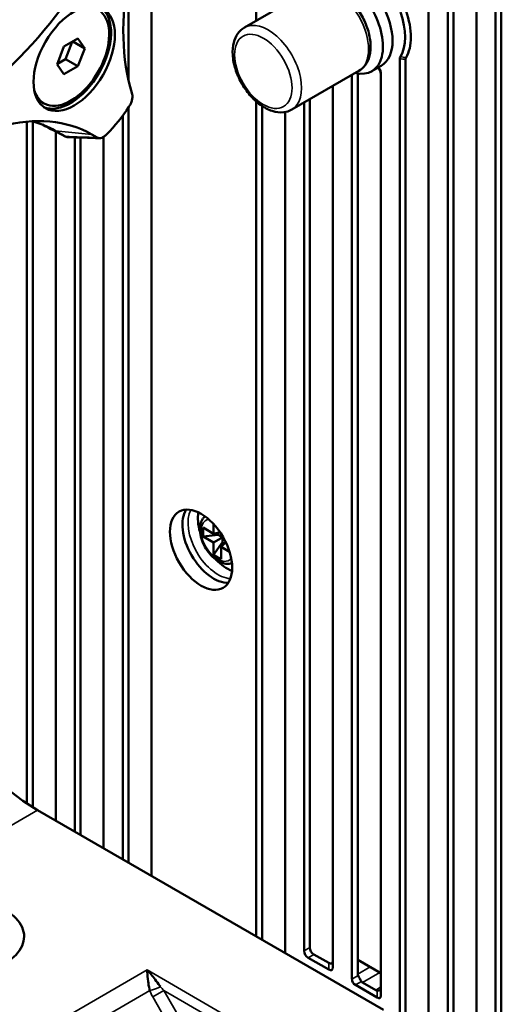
# Model space of a CAD drawing. Header units: millimetres. Extents: x 0 to 5104, y -184 to 1188.
# Tile 121 of 221: x 1338 to 1362, y 409 to 458. Entities that reach past the tile are written whole.
import ezdxf

# ---------------------------------------------------------------- set-up
doc = ezdxf.new("R2010")
doc.units = ezdxf.units.MM
doc.header["$LTSCALE"] = 2
doc.layers.add('Sichtbar (ISO)', color=7, linetype='Continuous', lineweight=50)
doc.layers.add('Sichtbar schmal (ISO)', color=7, linetype='Continuous', lineweight=35)

msp = doc.modelspace()

# ---------------------------------------------------------------- linework, layer by layer
at = {"layer": 'Sichtbar (ISO)'}
for p, q in [((1358.577, 474.523), (1358.577, 407.537)), ((1344.927, 415.553), (1344.927, 473.579)), ((1359.519, 473.718), (1359.519, 406.992)), ((1359.802, 406.828), (1359.802, 473.527)), ((1360.934, 472.867), (1360.934, 406.175)), ((1361.876, 405.699), (1361.876, 472.322)), ((1362.159, 405.515), (1362.159, 472.159)), ((1350.091, 464.539), (1350.091, 457.635)), ((1343.796, 459.921), (1343.796, 454.721)), ((1349.507, 457.298), (1352.807, 459.203)), ((1341.303, 456.752), (1340.622, 456.36)), ((1341.017, 456.587), (1340.69, 455.745)), ((1341.643, 456.268), (1341.054, 456.609)), ((1341.643, 456.268), (1341.303, 456.752)), ((1340.622, 456.36), (1340.282, 455.483)), ((1341.303, 455.392), (1341.643, 456.268)), ((1340.282, 455.483), (1340.622, 454.999)), ((1340.69, 455.745), (1340.296, 455.518)), ((1341.303, 455.392), (1340.69, 455.745)), ((1357.162, 408.489), (1357.162, 455.767)), ((1357.445, 408.325), (1357.445, 455.727)), ((1340.622, 454.999), (1341.303, 455.392)), ((1351.84, 453.256), (1355.14, 455.161)), ((1355.088, 411.419), (1355.088, 455.036)), ((1356.249, 455.417), (1355.778, 455.145)), ((1356.22, 455.043), (1356.22, 409.652)), ((1354.805, 410.468), (1354.805, 454.968)), ((1343.882, 454.372), (1343.975, 454.023)), ((1353.863, 454.424), (1353.863, 411.051)), ((1339.488, 453.648), (1339.629, 453.566)), ((1350.091, 453.657), (1350.091, 412.571)), ((1352.448, 411.868), (1352.448, 453.607)), ((1352.731, 412.031), (1352.731, 453.771)), ((1343.796, 453.362), (1343.796, 416.206)), ((1350.374, 453.438), (1350.374, 412.408)), ((1351.506, 453.135), (1351.506, 411.755)), ((1338.799, 452.667), (1338.799, 419.113)), ((1339.082, 452.676), (1339.082, 418.932)), ((1343.513, 452.965), (1343.513, 416.369)), ((1340.666, 451.944), (1340.19, 452.219)), ((1340.213, 418.274), (1340.213, 452.18)), ((1341.156, 451.894), (1341.156, 417.73)), ((1341.439, 451.883), (1341.439, 417.567)), ((1342.255, 451.883), (1341.999, 452.03)), ((1342.57, 416.913), (1342.57, 451.914)), ((1347.986, 432.388), (1347.986, 432.866)), ((1347.468, 432.687), (1347.986, 432.388)), ((1347.468, 432.252), (1347.468, 432.687)), ((1347.468, 432.252), (1348.222, 432.328)), ((1347.986, 431.952), (1347.468, 432.252)), ((1348.307, 432.462), (1347.986, 432.388)), ((1348.222, 432.442), (1348.222, 432.328)), ((1348.222, 432.328), (1348.364, 432.247)), ((1348.364, 432.377), (1348.364, 432.17)), ((1347.986, 431.952), (1348.364, 432.17)), ((1347.986, 431.353), (1348.43, 431.968)), ((1347.986, 431.353), (1347.986, 431.952)), ((1348.364, 432.17), (1348.543, 432.066)), ((1348.588, 431.975), (1348.364, 431.735)), ((1348.364, 431.735), (1348.364, 431.136)), ((1348.778, 431.495), (1348.364, 431.735)), ((1348.43, 431.968), (1348.43, 432.132)), ((1348.529, 431.911), (1348.43, 431.968)), ((1348.364, 431.136), (1347.986, 431.353)), ((1339.321, 418.789), (1356.349, 408.958)), ((1352.648, 411.521), (1353.663, 410.936)), ((1353.663, 411.262), (1352.931, 411.684)), ((1355.088, 411.419), (1356.22, 410.766)), ((1355.088, 410.711), (1355.088, 411.419)), ((1354.972, 410.18), (1356.053, 409.556)), ((1355.984, 409.922), (1355.324, 410.303))]:
    msp.add_line(p, q, dxfattribs=at)
for centre, radius in [((1352.848, 411.868), 0.4), ((1353.131, 412.031), 0.4), ((1355.139, 410.468), 0.333)]:
    msp.add_arc(centre, radius, 180, 240, dxfattribs=at)
for centre, major_axis, ratio, start_param, end_param in [((1333.465, 465.464), (6.724, 11.647), 0.57735, 4.18879, 4.712389), ((1334.905, 464.633), (7.095, 12.288), 0.57735, 4.18879, 4.712389), ((1353.573, 462.966), (-7.095, -12.288), 0.57735, 5.235988, 5.759587), ((1340.963, 455.876), (1.333, 2.309), 0.57735, 2.664737, 6.760041), ((1354.916, 457.726), (1.333, -2.309), 0.57735, 0, 1.570796), ((1340.939, 455.889), (-1.417, -2.454), 0.57735, 0.0666, 3.074992), ((1354.445, 457.454), (1.333, -2.309), 0.57735, 5.777825, 7.853982), ((1355.388, 457.998), (1.439, -2.492), 0.57735, 0.298604, 1.272192), ((1355.529, 458.08), (1.539, -2.665), 0.57735, 0.313598, 1.257198), ((1340.821, 455.957), (-1.333, -2.309), 0.57735, 6.116861, 6.283185), ((1341.128, 455.78), (-3.072, -5.321), 0.57735, 1.163508, 1.454486), ((1334.905, 439.742), (7.095, 12.288), 0.57735, 0, 0.523599), ((1333.465, 440.573), (6.724, 11.647), 0.57735, 0, 0.158094), ((1340.766, 451.932), (0.126, -0.038), 0.200277, 3.856322, 4.011489), ((1347.986, 431.952), (1.083, -1.876), 0.57735, 3.428349, 5.996429), ((1348.646, 432.333), (1.012, -1.753), 0.57735, 3.74914, 4.315512), ((1339.33, 426.954), (-5, 8.66), 0.578054, 0.786007, 2.355586), ((1348.646, 432.333), (1.012, -1.753), 0.57735, 5.109266, 5.675638), ((1335.659, 412.51), (-2.999, -0.094), 0.597134, 2.337479, 5.479072), ((1353.463, 411.84), (0.346, -0.6), 0.333333, 5.759587, 6.806784), ((1353.463, 411.513), (0.346, -0.6), 0.333333, 5.759587, 6.806784), ((1355.586, 410.727), (0.498, 0.023), 0.546305, 3.116854, 3.377284), ((1355.216, 410.513), (0.167, -0.289), 0.111292, 4.18879, 5.235988), ((1355.586, 410.727), (0.269, 0.42), 0.546305, 2.905902, 3.166332), ((1355.886, 410.126), (0.324, -0.168), 0.463173, 5.471679, 6.518876), ((1356.22, 410.361), (0.229, 0.443), 0.546305, 3.116854, 3.377284), ((1355.886, 410.037), (0.289, -0.5), 0.333333, 5.759587, 6.806784)]:
    msp.add_ellipse(centre, major_axis=major_axis, ratio=ratio, start_param=start_param, end_param=end_param, dxfattribs=at)
for centre, major_axis in [((1341.128, 455.78), (1.417, 2.454)), ((1347.374, 431.598), (1.083, -1.876))]:
    msp.add_ellipse(centre, major_axis=major_axis, ratio=0.57735, dxfattribs=at)
for points, knots in [([(1355.14, 455.161), (1355.267, 455.235), (1355.377, 455.336), (1355.557, 455.586), (1355.624, 455.738), (1355.714, 456.09), (1355.729, 456.295), (1355.703, 456.733), (1355.657, 456.966), (1355.511, 457.429), (1355.411, 457.659), (1355.169, 458.094), (1355.026, 458.299), (1354.71, 458.668), (1354.536, 458.831), (1354.168, 459.099), (1353.974, 459.203), (1353.585, 459.33), (1353.39, 459.356), (1353.061, 459.316), (1352.927, 459.272), (1352.807, 459.203)], [5.497787, 5.497787, 5.497787, 5.497787, 5.751705, 5.751705, 6.030409, 6.030409, 6.356607, 6.356607, 6.701095, 6.701095, 7.042909, 7.042909, 7.382483, 7.382483, 7.723726, 7.723726, 8.068305, 8.068305, 8.399009, 8.399009, 8.63938, 8.63938, 8.63938, 8.63938]), ([(1349.507, 457.298), (1349.38, 457.224), (1349.27, 457.123), (1349.09, 456.872), (1349.023, 456.721), (1348.933, 456.369), (1348.917, 456.164), (1348.944, 455.726), (1348.99, 455.493), (1349.136, 455.03), (1349.235, 454.8), (1349.478, 454.365), (1349.62, 454.16), (1349.937, 453.791), (1350.11, 453.628), (1350.478, 453.36), (1350.672, 453.255), (1351.061, 453.129), (1351.257, 453.103), (1351.585, 453.143), (1351.72, 453.187), (1351.84, 453.256)], [2.356194, 2.356194, 2.356194, 2.356194, 2.610112, 2.610112, 2.888816, 2.888816, 3.215015, 3.215015, 3.559502, 3.559502, 3.901316, 3.901316, 4.24089, 4.24089, 4.582133, 4.582133, 4.926712, 4.926712, 5.257416, 5.257416, 5.497787, 5.497787, 5.497787, 5.497787]), ([(1357.162, 455.767), (1357.162, 455.786), (1357.164, 455.803), (1357.172, 455.835), (1357.178, 455.849), (1357.186, 455.861)], [-0.02072017, -0.02072017, -0.02072017, -0.02072017, -0.01037254, -0.01037254, 0, 0, 0, 0]), ([(1357.467, 455.819), (1357.46, 455.807), (1357.454, 455.793), (1357.447, 455.762), (1357.445, 455.745), (1357.445, 455.727)], [0, 0, 0, 0, 0.01002694, 0.01002694, 0.02007778, 0.02007778, 0.02007778, 0.02007778]), ([(1356.22, 454.997), (1356.22, 455.021), (1356.218, 455.046), (1356.209, 455.099), (1356.202, 455.126), (1356.182, 455.179), (1356.169, 455.203), (1356.139, 455.249), (1356.122, 455.27), (1356.093, 455.297), (1356.082, 455.306), (1356.071, 455.314)], [0, 0, 0, 0, 0.01323315, 0.01323315, 0.02673579, 0.02673579, 0.03925045, 0.03925045, 0.05168958, 0.05168958, 0.05866342, 0.05866342, 0.05866342, 0.05866342]), ([(1356.107, 455.335), (1356.122, 455.32), (1356.137, 455.303), (1356.165, 455.263), (1356.177, 455.24), (1356.199, 455.187), (1356.207, 455.159), (1356.217, 455.101), (1356.22, 455.071), (1356.22, 455.043)], [-0.05170062, -0.05170062, -0.05170062, -0.05170062, -0.04136417, -0.04136417, -0.0293431, -0.0293431, -0.01537909, -0.01537909, -0.0000005, -0.0000005, -0.0000005, -0.0000005]), ([(1343.822, 453.401), (1343.856, 453.451), (1343.885, 453.504), (1343.935, 453.614), (1343.955, 453.67), (1343.983, 453.781), (1343.99, 453.836), (1343.992, 453.936), (1343.986, 453.982), (1343.975, 454.023)], [-0.1097635, -0.1097635, -0.1097635, -0.1097635, -0.0826602, -0.0826602, -0.0549269, -0.0549269, -0.0271101, -0.0271101, 0, 0, 0, 0]), ([(1340.679, 451.937), (1340.712, 451.921), (1340.747, 451.911), (1340.788, 451.908), (1340.792, 451.907), (1340.797, 451.907)], [0, 0, 0, 0, 0.02500127, 0.02500127, 0.02796085, 0.02796085, 0.02796085, 0.02796085]), ([(1342.255, 451.883), (1342.285, 451.865), (1342.319, 451.855), (1342.394, 451.851), (1342.435, 451.857), (1342.521, 451.886), (1342.564, 451.908), (1342.65, 451.967), (1342.692, 452.003), (1342.731, 452.044)], [-0.1097625, -0.1097625, -0.1097625, -0.1097625, -0.082697, -0.082697, -0.054926, -0.054926, -0.0271475, -0.0271475, 0, 0, 0, 0]), ([(1347.568, 433.241), (1347.529, 433.208), (1347.495, 433.171), (1347.41, 433.055), (1347.372, 432.969), (1347.32, 432.768), (1347.31, 432.651), (1347.325, 432.401), (1347.35, 432.268), (1347.433, 432.003), (1347.49, 431.871), (1347.628, 431.623), (1347.709, 431.505), (1347.89, 431.294), (1347.989, 431.2), (1348.2, 431.047), (1348.311, 430.987), (1348.535, 430.914), (1348.647, 430.9), (1348.804, 430.919), (1348.849, 430.93), (1348.893, 430.946)], [2.455458, 2.455458, 2.455458, 2.455458, 2.607826, 2.607826, 2.884271, 2.884271, 3.209783, 3.209783, 3.55545, 3.55545, 3.898509, 3.898509, 4.239179, 4.239179, 4.581576, 4.581576, 4.927414, 4.927414, 5.258224, 5.258224, 5.398524, 5.398524, 5.398524, 5.398524]), ([(1344.847, 409.908), (1344.842, 409.928), (1344.836, 409.949), (1344.832, 409.969), (1344.799, 410.103), (1344.779, 410.233), (1344.764, 410.352), (1344.742, 410.524), (1344.73, 410.678), (1344.72, 410.811), (1344.717, 410.848), (1344.715, 410.884), (1344.712, 410.918)], [0, 0, 0, 0, 0.050011, 0.050011, 0.050011, 0.384231, 0.384231, 0.384231, 0.865226, 0.865226, 0.865226, 1, 1, 1, 1]), ([(1344.712, 410.918), (1344.845, 410.779), (1344.975, 410.621), (1345.113, 410.444), (1345.187, 410.35), (1345.263, 410.249), (1345.342, 410.144), (1345.354, 410.128), (1345.366, 410.112), (1345.378, 410.097)], [0, 0, 0, 0, 0.6206565, 0.6206565, 0.6206565, 0.9514684, 0.9514684, 0.9514684, 1, 1, 1, 1])]:
    msp.add_open_spline(points, degree=3, knots=knots, dxfattribs=at)
for points in [[(1340.675, 451.939), (1340.303, 452.133), (1339.931, 452.327), (1339.558, 452.521)], [(1342.363, 451.852), (1341.846, 451.869), (1341.323, 451.887), (1340.797, 451.907)]]:
    msp.add_open_spline(points, degree=3, dxfattribs=at)
at = {"layer": 'Sichtbar schmal (ISO)'}
for p, q in [((1340.19, 452.219), (1339.85, 452.397)), ((1341.999, 452.03), (1340.19, 452.219)), ((1339.321, 418.789), (1323.54, 409.678)), ((1352.448, 411.868), (1352.731, 412.031)), ((1352.931, 411.684), (1352.648, 411.521)), ((1344.712, 410.918), (1333.052, 404.186)), ((1344.712, 410.918), (1352.473, 406.437)), ((1353.663, 410.936), (1353.663, 411.262)), ((1355.088, 410.711), (1355.701, 411.065)), ((1344.731, 410.668), (1344.731, 410.668)), ((1345.109, 410.451), (1345.108, 410.451)), ((1354.805, 410.468), (1355.105, 410.641)), ((1356.172, 410.793), (1355.324, 410.303)), ((1344.8, 410.115), (1344.8, 410.115)), ((1355.272, 410.353), (1354.972, 410.18)), ((1355.984, 409.922), (1356.22, 410.088)), ((1333.716, 403.481), (1344.847, 409.908)), ((1344.992, 409.59), (1345.539, 409.906)), ((1346.153, 407.579), (1344.992, 409.59)), ((1352.246, 406.034), (1345.539, 409.906)), ((1345.539, 409.906), (1346.7, 407.895)), ((1356.053, 409.556), (1356.053, 409.902))]:
    msp.add_line(p, q, dxfattribs=at)
for centre, major_axis, ratio, start_param, end_param in [((1353.973, 457.182), (-1.167, 2.021), 0.57735, 3.141593, 6.283185), ((1350.673, 455.277), (1.167, -2.021), 0.57735, 0, 3.141593), ((1366.263, 498.096), (-52.635, 0), 0.816497, 1.397023, 1.402476), ((1365.165, 487.824), (42.719, -0.757), 0.762841, 4.538018, 4.54472), ((1348.202, 432.076), (1.04, -1.801), 0.57735, 3.493108, 5.93167), ((1348.175, 432.061), (-0.567, 0.981), 0.57735, 6.049543, 9.65842), ((1345.064, 410.033), (0.442, 0.151), 0.121527, 4.158115, 5.460593), ((1345.814, 410.019), (0.599, -0.576), 0.33105, 4.253551, 4.567646), ((1345.597, 409.894), (0.598, -0.962), 0.596382, 4.344094, 4.658188)]:
    msp.add_ellipse(centre, major_axis=major_axis, ratio=ratio, start_param=start_param, end_param=end_param, dxfattribs=at)
msp.add_ellipse((1350.438, 455.141), major_axis=(-1, 1.732), ratio=0.57735, dxfattribs=at)
for points in [[(1339.56, 452.52), (1339.929, 452.328), (1340.297, 452.136), (1340.666, 451.944)], [(1340.679, 451.937), (1341.208, 451.917), (1341.734, 451.899), (1342.255, 451.883)]]:
    msp.add_open_spline(points, degree=3, dxfattribs=at)

doc.saveas('drawing.dxf')
